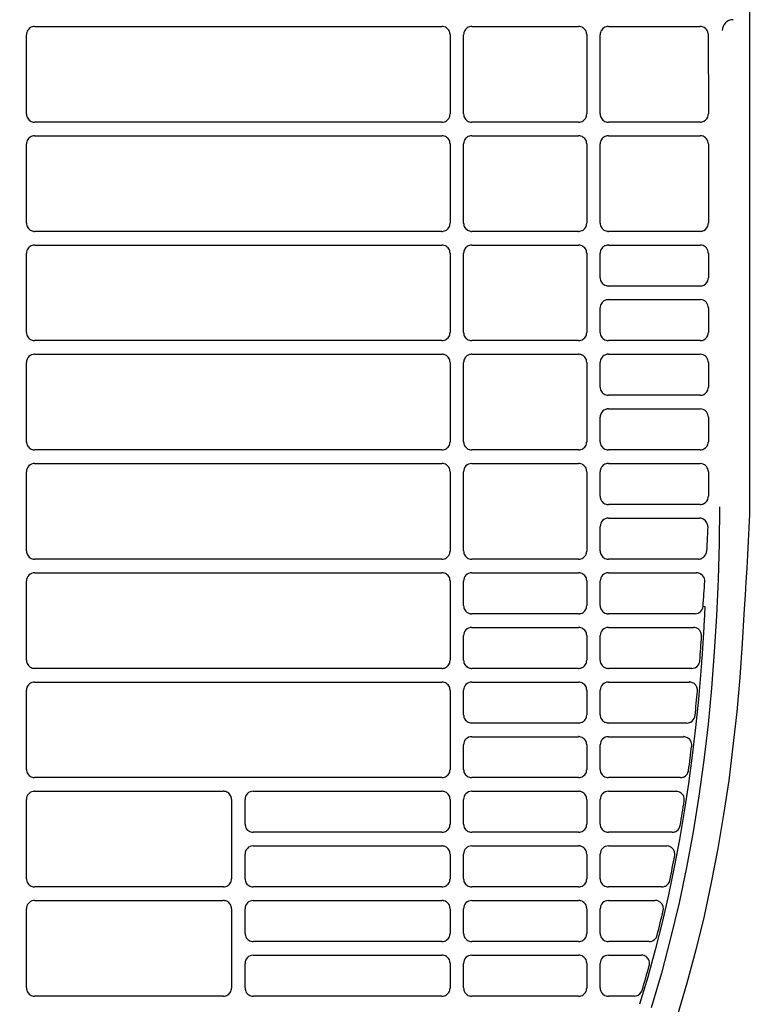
# Model space of a CAD drawing. Header units: millimetres. Extents: x -165365 to -33565, y 7406 to 103342.
# Tile 211 of 256: x -81317 to -81183, y 25180 to 25360. Entities that reach past the tile are written whole.
import ezdxf

# ---------------------------------------------------------------- set-up
doc = ezdxf.new("R2010")
doc.units = ezdxf.units.MM
doc.header["$MEASUREMENT"] = 0
doc.linetypes.add('ACAD_ISO03W100', pattern=[150, 60, -90])
doc.layers.add('DETAIL', color=5, linetype='Continuous')
doc.layers.add('ELEK CIENKIE', color=80, linetype='Continuous')

# ---------------------------------------------------------------- blocks, each defined once
blk = doc.blocks.new('A$C67C8A0BA')
at = {"layer": 'DETAIL', "color": 3, "linetype": 'Continuous'}
for p, q in [((614.35, 478.75), (614.35, 262.65)), ((482.03, 333.45), (482.03, 347.95)), ((483.53, 349.45), (558.06, 349.45)), ((559.56, 347.96), (559.56, 333.44)), ((562.03, 333.45), (562.03, 347.95)), ((563.53, 349.45), (583.06, 349.45)), ((584.56, 347.96), (584.56, 333.44)), ((587.03, 333.45), (587.03, 347.95)), ((588.53, 349.45), (605.32, 349.45)), ((606.81, 347.95), (606.82, 333.45)), ((558.07, 331.95), (483.53, 331.95)), ((583.07, 331.95), (563.53, 331.95)), ((605.32, 331.95), (588.53, 331.95)), ((483.53, 329.45), (558.06, 329.45)), ((563.53, 329.45), (583.06, 329.45)), ((588.53, 329.45), (605.32, 329.45)), ((482.03, 313.45), (482.03, 327.95)), ((559.56, 327.96), (559.56, 313.44)), ((562.03, 313.45), (562.03, 327.95)), ((584.56, 327.96), (584.56, 313.44)), ((587.03, 313.45), (587.03, 327.95)), ((606.82, 327.95), (606.82, 313.45)), ((558.07, 311.95), (483.53, 311.95)), ((583.07, 311.95), (563.53, 311.95)), ((605.32, 311.95), (588.53, 311.95)), ((483.53, 309.45), (558.06, 309.45)), ((563.53, 309.45), (583.06, 309.45)), ((588.53, 309.45), (605.32, 309.45)), ((482.03, 293.45), (482.03, 307.95)), ((559.56, 307.96), (559.56, 293.44)), ((562.03, 293.45), (562.03, 307.95)), ((584.56, 307.96), (584.56, 293.44)), ((587.03, 303.45), (587.03, 307.95)), ((606.82, 307.95), (606.82, 303.45)), ((605.33, 301.95), (588.53, 301.95)), ((588.53, 299.45), (605.33, 299.45)), ((587.03, 293.45), (587.03, 297.95)), ((606.82, 297.95), (606.82, 293.45)), ((558.07, 291.95), (483.53, 291.95)), ((583.07, 291.95), (563.53, 291.95)), ((605.33, 291.95), (588.53, 291.95)), ((483.53, 289.45), (558.06, 289.45)), ((563.53, 289.45), (583.06, 289.45)), ((588.53, 289.45), (605.33, 289.45)), ((482.03, 273.45), (482.03, 287.95)), ((559.56, 287.96), (559.56, 273.44)), ((562.03, 273.45), (562.03, 287.95)), ((584.56, 287.96), (584.56, 273.44)), ((587.03, 283.45), (587.03, 287.95)), ((606.82, 287.95), (606.82, 283.45)), ((605.33, 281.95), (588.52, 281.95)), ((588.53, 279.45), (605.33, 279.45)), ((587.03, 273.45), (587.03, 277.95)), ((606.82, 277.95), (606.82, 273.45)), ((558.07, 271.95), (483.53, 271.95)), ((583.07, 271.95), (563.53, 271.95)), ((605.33, 271.95), (588.52, 271.95)), ((483.53, 269.45), (558.06, 269.45)), ((563.53, 269.45), (583.06, 269.45)), ((588.53, 269.45), (605.33, 269.45)), ((482.03, 253.45), (482.03, 267.95)), ((559.56, 267.96), (559.56, 253.44)), ((562.03, 253.45), (562.03, 267.95)), ((584.56, 267.96), (584.56, 253.44)), ((587.03, 263.45), (587.03, 267.95)), ((606.82, 267.95), (606.82, 263.45)), ((605.33, 261.95), (588.52, 261.95)), ((587.03, 253.45), (587.03, 257.95)), ((588.53, 259.45), (605.22, 259.45)), ((558.07, 251.95), (483.53, 251.95)), ((583.07, 251.95), (563.52, 251.95)), ((604.99, 251.95), (588.52, 251.95)), ((483.53, 249.45), (558.06, 249.45)), ((563.53, 249.45), (583.06, 249.45)), ((588.53, 249.45), (604.68, 249.45)), ((482.03, 233.45), (482.03, 247.95)), ((559.56, 247.96), (559.56, 233.44)), ((562.03, 243.45), (562.03, 247.95)), ((584.56, 247.96), (584.56, 243.44)), ((587.03, 243.45), (587.03, 247.95)), ((605.92, 243.33), (606.18, 243.31)), ((583.07, 241.95), (563.52, 241.95)), ((604.39, 241.95), (588.52, 241.95)), ((562.03, 233.45), (562.03, 237.95)), ((563.53, 239.45), (583.06, 239.45)), ((584.56, 237.96), (584.56, 233.44)), ((587.03, 233.45), (587.03, 237.95)), ((588.53, 239.45), (604.09, 239.45)), ((558.07, 231.95), (483.53, 231.95)), ((583.07, 231.95), (563.52, 231.95)), ((603.78, 231.95), (588.52, 231.95)), ((483.53, 229.45), (558.06, 229.45)), ((563.53, 229.45), (583.06, 229.45)), ((588.53, 229.45), (603.33, 229.45)), ((482.03, 213.45), (482.03, 227.95)), ((559.56, 227.96), (559.56, 213.44)), ((562.03, 223.45), (562.03, 227.95)), ((584.56, 227.96), (584.56, 223.44)), ((587.03, 223.45), (587.03, 227.95)), ((583.07, 221.95), (563.52, 221.95)), ((602.9, 221.95), (588.52, 221.95)), ((602.9, 221.95), (602.91, 221.95)), ((563.53, 219.45), (583.06, 219.45)), ((588.53, 219.45), (602.29, 219.45)), ((562.03, 213.45), (562.03, 217.95)), ((584.56, 217.96), (584.56, 213.44)), ((587.03, 213.45), (587.03, 217.95)), ((558.07, 211.95), (483.53, 211.95)), ((583.07, 211.95), (563.52, 211.95)), ((601.71, 211.95), (588.52, 211.95)), ((483.53, 209.45), (518.06, 209.45)), ((523.53, 209.45), (558.06, 209.45)), ((563.53, 209.45), (583.06, 209.45)), ((588.53, 209.45), (600.92, 209.45)), ((482.03, 193.45), (482.03, 207.95)), ((519.56, 207.96), (519.56, 193.44)), ((522.03, 203.45), (522.03, 207.95)), ((559.56, 207.96), (559.56, 203.44)), ((562.03, 203.45), (562.03, 207.95)), ((584.56, 207.96), (584.56, 203.44)), ((587.03, 203.45), (587.03, 207.95)), ((558.07, 201.95), (523.52, 201.95)), ((583.07, 201.95), (563.52, 201.95)), ((600.19, 201.95), (588.52, 201.95)), ((523.53, 199.45), (558.06, 199.45)), ((563.53, 199.45), (583.06, 199.45)), ((588.53, 199.45), (599.21, 199.45)), ((522.03, 193.45), (522.03, 197.95)), ((559.56, 197.96), (559.56, 193.44)), ((562.03, 193.45), (562.03, 197.95)), ((584.56, 197.96), (584.56, 193.44)), ((587.03, 193.45), (587.03, 197.95)), ((518.07, 191.95), (483.53, 191.95)), ((558.07, 191.95), (523.52, 191.95)), ((583.07, 191.95), (563.52, 191.95)), ((598.31, 191.95), (588.52, 191.95)), ((483.53, 189.45), (518.06, 189.45)), ((523.53, 189.45), (558.06, 189.45)), ((563.53, 189.45), (583.06, 189.45)), ((588.53, 189.45), (597.1, 189.45)), ((482.03, 173.45), (482.03, 187.95)), ((519.56, 187.96), (519.56, 173.44)), ((522.03, 183.45), (522.03, 187.95)), ((559.56, 187.96), (559.56, 183.44)), ((562.03, 183.45), (562.03, 187.95)), ((584.56, 187.96), (584.56, 183.44)), ((587.03, 183.45), (587.03, 187.95)), ((558.07, 181.95), (523.52, 181.95)), ((583.07, 181.95), (563.52, 181.95)), ((596.01, 181.95), (588.52, 181.95)), ((523.53, 179.45), (558.06, 179.45)), ((563.53, 179.45), (583.06, 179.45)), ((588.53, 179.45), (594.56, 179.45)), ((522.03, 173.45), (522.03, 177.95)), ((559.56, 177.96), (559.56, 173.44)), ((562.03, 173.45), (562.03, 177.95)), ((584.56, 177.96), (584.56, 173.44)), ((587.03, 173.45), (587.03, 177.95)), ((518.07, 171.95), (483.52, 171.95)), ((558.07, 171.95), (523.52, 171.95)), ((583.07, 171.95), (563.52, 171.95)), ((593.26, 171.95), (588.52, 171.95))]:
    blk.add_line(p, q, dxfattribs=at)
for points in [[(483.3, 349.43), (483.09, 349.38), (482.89, 349.31), (482.71, 349.21), (482.54, 349.08), (482.39, 348.93), (482.27, 348.76), (482.17, 348.57), (482.09, 348.37), (482.05, 348.16), (482.03, 347.95)], [(559.56, 347.96), (559.54, 348.17), (559.5, 348.38), (559.43, 348.58), (559.33, 348.76), (559.2, 348.93), (559.05, 349.08), (558.88, 349.21), (558.7, 349.31), (558.5, 349.39), (558.3, 349.43)], [(563.3, 349.43), (563.09, 349.38), (562.89, 349.31), (562.71, 349.2), (562.54, 349.08), (562.39, 348.93), (562.27, 348.75), (562.17, 348.57), (562.09, 348.37), (562.05, 348.16), (562.03, 347.95)], [(584.56, 347.96), (584.54, 348.17), (584.5, 348.38), (584.43, 348.58), (584.33, 348.76), (584.2, 348.93), (584.05, 349.08), (583.88, 349.21), (583.7, 349.31), (583.5, 349.39), (583.3, 349.43)], [(588.29, 349.43), (588.09, 349.38), (587.89, 349.31), (587.71, 349.2), (587.54, 349.08), (587.39, 348.93), (587.27, 348.75), (587.16, 348.57), (587.09, 348.37), (587.05, 348.16), (587.03, 347.95)], [(482.03, 333.45), (482.05, 333.24), (482.09, 333.03), (482.17, 332.83), (482.27, 332.65), (482.39, 332.48), (482.54, 332.33), (482.71, 332.2), (482.89, 332.09), (483.09, 332.02), (483.29, 331.97)], [(562.03, 333.45), (562.05, 333.24), (562.09, 333.03), (562.16, 332.83), (562.26, 332.65), (562.39, 332.48), (562.54, 332.33), (562.71, 332.2), (562.89, 332.09), (563.09, 332.02), (563.29, 331.97)], [(587.03, 333.45), (587.05, 333.24), (587.09, 333.03), (587.16, 332.83), (587.26, 332.65), (587.39, 332.48), (587.54, 332.33), (587.71, 332.2), (587.89, 332.09), (588.09, 332.02), (588.29, 331.97)], [(558.3, 331.97), (558.51, 332.02), (558.7, 332.09), (558.89, 332.19), (559.05, 332.32), (559.2, 332.47), (559.33, 332.64), (559.43, 332.83), (559.5, 333.02), (559.54, 333.23), (559.56, 333.44)], [(583.3, 331.97), (583.51, 332.02), (583.7, 332.09), (583.89, 332.19), (584.05, 332.32), (584.2, 332.47), (584.33, 332.64), (584.43, 332.83), (584.5, 333.02), (584.54, 333.23), (584.56, 333.44)], [(483.3, 329.43), (483.09, 329.39), (482.89, 329.31), (482.71, 329.21), (482.54, 329.08), (482.39, 328.93), (482.27, 328.76), (482.17, 328.57), (482.09, 328.37), (482.05, 328.16), (482.03, 327.95)], [(559.56, 327.96), (559.54, 328.17), (559.5, 328.38), (559.43, 328.58), (559.33, 328.76), (559.2, 328.93), (559.05, 329.08), (558.88, 329.21), (558.7, 329.31), (558.5, 329.39), (558.3, 329.43)], [(563.3, 329.43), (563.09, 329.39), (562.89, 329.31), (562.71, 329.21), (562.54, 329.08), (562.39, 328.93), (562.27, 328.76), (562.17, 328.57), (562.09, 328.37), (562.05, 328.16), (562.03, 327.95)], [(584.56, 327.96), (584.54, 328.17), (584.5, 328.38), (584.43, 328.58), (584.33, 328.76), (584.2, 328.93), (584.05, 329.08), (583.88, 329.21), (583.7, 329.31), (583.5, 329.39), (583.3, 329.43)], [(588.3, 329.43), (588.09, 329.39), (587.89, 329.31), (587.71, 329.21), (587.54, 329.08), (587.39, 328.93), (587.27, 328.76), (587.16, 328.57), (587.09, 328.37), (587.05, 328.16), (587.03, 327.95)], [(482.03, 313.45), (482.05, 313.24), (482.09, 313.03), (482.17, 312.83), (482.27, 312.65), (482.39, 312.48), (482.54, 312.33), (482.71, 312.2), (482.89, 312.09), (483.09, 312.02), (483.29, 311.97)], [(558.3, 311.97), (558.51, 312.02), (558.7, 312.09), (558.89, 312.19), (559.05, 312.32), (559.2, 312.47), (559.33, 312.64), (559.43, 312.83), (559.5, 313.02), (559.54, 313.23), (559.56, 313.44)], [(562.03, 313.45), (562.05, 313.24), (562.09, 313.03), (562.16, 312.83), (562.26, 312.65), (562.39, 312.48), (562.54, 312.33), (562.71, 312.2), (562.89, 312.09), (563.09, 312.02), (563.29, 311.97)], [(583.3, 311.97), (583.51, 312.02), (583.7, 312.09), (583.89, 312.19), (584.05, 312.32), (584.2, 312.47), (584.33, 312.64), (584.43, 312.83), (584.5, 313.02), (584.54, 313.23), (584.56, 313.44)], [(587.03, 313.45), (587.05, 313.24), (587.09, 313.03), (587.16, 312.83), (587.26, 312.65), (587.39, 312.48), (587.54, 312.33), (587.7, 312.2), (587.89, 312.09), (588.09, 312.02), (588.29, 311.97)], [(483.3, 309.43), (483.09, 309.39), (482.89, 309.31), (482.71, 309.21), (482.54, 309.08), (482.39, 308.93), (482.27, 308.76), (482.17, 308.57), (482.09, 308.37), (482.05, 308.16), (482.03, 307.95)], [(559.56, 307.96), (559.54, 308.17), (559.5, 308.38), (559.43, 308.58), (559.33, 308.76), (559.2, 308.93), (559.05, 309.08), (558.88, 309.21), (558.7, 309.31), (558.5, 309.39), (558.3, 309.43)], [(563.3, 309.43), (563.09, 309.39), (562.89, 309.31), (562.71, 309.21), (562.54, 309.08), (562.39, 308.93), (562.27, 308.76), (562.17, 308.57), (562.09, 308.37), (562.05, 308.16), (562.03, 307.95)], [(584.56, 307.96), (584.54, 308.17), (584.5, 308.38), (584.43, 308.58), (584.33, 308.76), (584.2, 308.93), (584.05, 309.08), (583.88, 309.21), (583.7, 309.31), (583.5, 309.39), (583.3, 309.43)], [(588.3, 309.43), (588.09, 309.39), (587.89, 309.31), (587.71, 309.21), (587.54, 309.08), (587.39, 308.93), (587.27, 308.76), (587.16, 308.57), (587.09, 308.37), (587.05, 308.16), (587.03, 307.95)], [(587.03, 303.45), (587.05, 303.24), (587.09, 303.03), (587.16, 302.83), (587.26, 302.65), (587.39, 302.48), (587.54, 302.33), (587.7, 302.2), (587.89, 302.09), (588.09, 302.02), (588.29, 301.97)], [(588.3, 299.43), (588.09, 299.39), (587.89, 299.31), (587.71, 299.21), (587.54, 299.08), (587.39, 298.93), (587.27, 298.76), (587.16, 298.57), (587.09, 298.37), (587.05, 298.16), (587.03, 297.95)], [(482.03, 293.45), (482.05, 293.24), (482.09, 293.03), (482.17, 292.83), (482.26, 292.65), (482.39, 292.48), (482.54, 292.33), (482.71, 292.2), (482.89, 292.09), (483.09, 292.02), (483.29, 291.97)], [(558.3, 291.97), (558.51, 292.02), (558.7, 292.09), (558.89, 292.19), (559.05, 292.32), (559.2, 292.47), (559.33, 292.64), (559.43, 292.83), (559.5, 293.03), (559.54, 293.23), (559.56, 293.44)], [(562.03, 293.45), (562.05, 293.24), (562.09, 293.03), (562.16, 292.83), (562.26, 292.65), (562.39, 292.48), (562.54, 292.33), (562.71, 292.2), (562.89, 292.09), (563.09, 292.02), (563.29, 291.97)], [(583.3, 291.97), (583.51, 292.02), (583.7, 292.09), (583.89, 292.19), (584.05, 292.32), (584.2, 292.47), (584.33, 292.64), (584.43, 292.83), (584.5, 293.02), (584.54, 293.23), (584.56, 293.44)], [(587.03, 293.45), (587.05, 293.24), (587.09, 293.03), (587.16, 292.83), (587.26, 292.65), (587.39, 292.48), (587.54, 292.33), (587.7, 292.2), (587.89, 292.09), (588.09, 292.02), (588.29, 291.97)], [(559.56, 287.96), (559.54, 288.17), (559.5, 288.38), (559.43, 288.58), (559.33, 288.76), (559.2, 288.93), (559.05, 289.08), (558.88, 289.21), (558.7, 289.31), (558.5, 289.39), (558.3, 289.43)], [(563.3, 289.43), (563.09, 289.39), (562.89, 289.31), (562.71, 289.21), (562.54, 289.08), (562.39, 288.93), (562.27, 288.76), (562.17, 288.57), (562.09, 288.37), (562.05, 288.16), (562.03, 287.95)], [(584.56, 287.96), (584.54, 288.17), (584.5, 288.38), (584.43, 288.58), (584.33, 288.76), (584.2, 288.93), (584.05, 289.08), (583.88, 289.21), (583.7, 289.31), (583.5, 289.39), (583.3, 289.43)], [(588.3, 289.43), (588.09, 289.39), (587.89, 289.31), (587.71, 289.21), (587.54, 289.08), (587.39, 288.93), (587.27, 288.76), (587.16, 288.57), (587.09, 288.37), (587.05, 288.16), (587.03, 287.95)], [(587.03, 283.45), (587.05, 283.24), (587.09, 283.03), (587.16, 282.83), (587.26, 282.65), (587.39, 282.48), (587.54, 282.33), (587.7, 282.2), (587.89, 282.09), (588.09, 282.02), (588.29, 281.97)], [(588.3, 279.43), (588.09, 279.39), (587.89, 279.31), (587.71, 279.21), (587.54, 279.08), (587.39, 278.93), (587.27, 278.76), (587.16, 278.57), (587.09, 278.37), (587.05, 278.16), (587.03, 277.95)], [(482.03, 273.45), (482.05, 273.24), (482.09, 273.03), (482.17, 272.83), (482.26, 272.65), (482.39, 272.48), (482.54, 272.33), (482.71, 272.2), (482.89, 272.09), (483.09, 272.02), (483.29, 271.97)], [(558.3, 271.97), (558.51, 272.02), (558.7, 272.09), (558.89, 272.2), (559.05, 272.32), (559.2, 272.47), (559.33, 272.64), (559.43, 272.83), (559.5, 273.03), (559.54, 273.23), (559.56, 273.44)], [(562.03, 273.45), (562.05, 273.24), (562.09, 273.03), (562.16, 272.83), (562.26, 272.65), (562.39, 272.48), (562.54, 272.33), (562.7, 272.2), (562.89, 272.09), (563.09, 272.02), (563.29, 271.97)], [(583.3, 271.97), (583.51, 272.02), (583.7, 272.09), (583.89, 272.2), (584.05, 272.32), (584.2, 272.47), (584.33, 272.64), (584.43, 272.83), (584.5, 273.03), (584.54, 273.23), (584.56, 273.44)], [(587.03, 273.45), (587.05, 273.24), (587.09, 273.03), (587.16, 272.83), (587.26, 272.65), (587.39, 272.48), (587.54, 272.33), (587.7, 272.2), (587.89, 272.09), (588.09, 272.02), (588.29, 271.97)], [(559.56, 267.96), (559.54, 268.17), (559.5, 268.38), (559.43, 268.58), (559.33, 268.76), (559.2, 268.93), (559.05, 269.08), (558.88, 269.21), (558.7, 269.31), (558.5, 269.39), (558.3, 269.43)], [(584.56, 267.96), (584.54, 268.17), (584.5, 268.38), (584.43, 268.58), (584.33, 268.76), (584.2, 268.93), (584.05, 269.08), (583.88, 269.21), (583.7, 269.31), (583.5, 269.39), (583.3, 269.43)], [(588.3, 269.43), (588.09, 269.39), (587.89, 269.31), (587.71, 269.21), (587.54, 269.08), (587.39, 268.93), (587.27, 268.76), (587.16, 268.57), (587.09, 268.37), (587.05, 268.16), (587.03, 267.95)], [(587.03, 263.45), (587.05, 263.24), (587.09, 263.03), (587.16, 262.84), (587.26, 262.65), (587.39, 262.48), (587.54, 262.33), (587.7, 262.2), (587.89, 262.09), (588.09, 262.02), (588.29, 261.97)], [(608.85, 261.5), (608.77, 254.86), (608.59, 248.23), (608.31, 241.6), (607.91, 234.98), (607.4, 228.36), (606.76, 221.76), (605.99, 215.17), (605.08, 208.59), (604.02, 202.04), (602.82, 195.52), (601.45, 189.03), (599.92, 182.57), (598.22, 176.16), (596.33, 169.8)], [(614.35, 262.65), (614.32, 260.17), (614.23, 257.7), (614.12, 255.23), (613.98, 252.76), (613.84, 250.29), (613.7, 247.82), (613.55, 245.35), (613.38, 242.88)], [(606.71, 257.89), (606.68, 257.25), (606.65, 256.6), (606.62, 255.95), (606.59, 255.31), (606.55, 254.66), (606.52, 254.02), (606.48, 253.37)], [(482.03, 253.45), (482.05, 253.24), (482.09, 253.03), (482.17, 252.83), (482.26, 252.65), (482.39, 252.48), (482.54, 252.33), (482.71, 252.2), (482.89, 252.09), (483.09, 252.02), (483.29, 251.97)], [(558.3, 251.97), (558.51, 252.02), (558.7, 252.09), (558.89, 252.2), (559.05, 252.32), (559.2, 252.47), (559.33, 252.64), (559.43, 252.83), (559.5, 253.03), (559.54, 253.23), (559.56, 253.44)], [(562.03, 253.45), (562.05, 253.24), (562.09, 253.03), (562.16, 252.83), (562.26, 252.65), (562.39, 252.48), (562.54, 252.33), (562.7, 252.2), (562.89, 252.09), (563.09, 252.02), (563.29, 251.97)], [(583.3, 251.97), (583.51, 252.02), (583.7, 252.09), (583.89, 252.2), (584.05, 252.32), (584.2, 252.47), (584.33, 252.64), (584.43, 252.83), (584.5, 253.03), (584.54, 253.23), (584.56, 253.44)], [(587.03, 253.45), (587.05, 253.24), (587.09, 253.03), (587.16, 252.83), (587.26, 252.65), (587.39, 252.48), (587.54, 252.33), (587.7, 252.2), (587.89, 252.09), (588.09, 252.02), (588.29, 251.97)], [(559.56, 247.96), (559.54, 248.17), (559.5, 248.38), (559.43, 248.58), (559.33, 248.76), (559.2, 248.93), (559.05, 249.08), (558.88, 249.21), (558.7, 249.31), (558.5, 249.39), (558.3, 249.43)], [(584.56, 247.96), (584.54, 248.17), (584.5, 248.38), (584.43, 248.58), (584.33, 248.76), (584.2, 248.93), (584.05, 249.08), (583.88, 249.21), (583.7, 249.31), (583.5, 249.39), (583.3, 249.43)], [(562.03, 243.45), (562.05, 243.24), (562.09, 243.03), (562.16, 242.84), (562.26, 242.65), (562.39, 242.48), (562.54, 242.33), (562.7, 242.2), (562.89, 242.1), (563.09, 242.02), (563.29, 241.97)], [(583.3, 241.97), (583.51, 242.02), (583.7, 242.09), (583.89, 242.2), (584.05, 242.32), (584.2, 242.47), (584.33, 242.64), (584.43, 242.83), (584.5, 243.03), (584.54, 243.23), (584.56, 243.44)], [(587.03, 243.45), (587.05, 243.24), (587.09, 243.03), (587.16, 242.84), (587.26, 242.65), (587.39, 242.48), (587.54, 242.33), (587.7, 242.2), (587.89, 242.09), (588.09, 242.02), (588.29, 241.97)], [(613.38, 242.88), (613.03, 236.57), (612.57, 230.27), (612.01, 223.98), (611.33, 217.7), (610.54, 211.44), (609.61, 205.19), (608.56, 198.96), (607.36, 192.76), (606.03, 186.59), (604.54, 180.45), (602.91, 174.35), (601.1, 168.3)], [(606.18, 243.31), (606.17, 242.99), (606.15, 242.67), (606.14, 242.35), (606.12, 242.03), (606.1, 241.71), (606.09, 241.39), (606.07, 241.07), (606.06, 240.75), (606.04, 240.43), (606.02, 240.11), (606, 239.79), (605.99, 239.47), (605.97, 239.14), (605.95, 238.82), (605.93, 238.5), (605.91, 238.18), (605.89, 237.86), (605.87, 237.54), (605.85, 237.22), (605.83, 236.9), (605.81, 236.58), (605.79, 236.26), (605.77, 235.94), (605.75, 235.62), (605.73, 235.3), (605.71, 234.98), (605.68, 234.66), (605.66, 234.34), (605.64, 234.02), (605.62, 233.69), (605.59, 233.37), (605.57, 233.05), (605.54, 232.73), (605.52, 232.41), (605.5, 232.09), (605.47, 231.77), (605.45, 231.45)], [(584.56, 237.96), (584.54, 238.17), (584.5, 238.38), (584.43, 238.58), (584.33, 238.76), (584.2, 238.93), (584.05, 239.08), (583.88, 239.21), (583.7, 239.31), (583.5, 239.39), (583.3, 239.43)], [(482.03, 233.45), (482.05, 233.24), (482.09, 233.03), (482.17, 232.83), (482.26, 232.65), (482.39, 232.48), (482.54, 232.33), (482.71, 232.2), (482.89, 232.09), (483.09, 232.02), (483.29, 231.97)], [(558.3, 231.97), (558.51, 232.02), (558.7, 232.09), (558.89, 232.2), (559.05, 232.32), (559.2, 232.47), (559.33, 232.64), (559.43, 232.83), (559.5, 233.03), (559.54, 233.23), (559.56, 233.44)], [(562.03, 233.45), (562.05, 233.24), (562.09, 233.03), (562.16, 232.83), (562.26, 232.65), (562.39, 232.48), (562.54, 232.33), (562.7, 232.2), (562.89, 232.09), (563.09, 232.02), (563.29, 231.97)], [(583.3, 231.97), (583.51, 232.02), (583.7, 232.09), (583.89, 232.2), (584.05, 232.32), (584.2, 232.47), (584.33, 232.64), (584.43, 232.83), (584.5, 233.03), (584.54, 233.23), (584.56, 233.44)], [(587.03, 233.45), (587.05, 233.24), (587.09, 233.03), (587.16, 232.84), (587.26, 232.65), (587.39, 232.48), (587.54, 232.33), (587.7, 232.2), (587.89, 232.09), (588.09, 232.02), (588.29, 231.97)], [(605.45, 231.45), (605, 226.29), (604.48, 221.14), (603.87, 216), (603.19, 210.86), (602.41, 205.74), (601.54, 200.64), (600.58, 195.55), (599.52, 190.48), (598.36, 185.43), (597.09, 180.41), (595.72, 175.42), (594.23, 170.46)], [(559.56, 227.96), (559.54, 228.17), (559.5, 228.38), (559.43, 228.58), (559.33, 228.76), (559.2, 228.93), (559.05, 229.08), (558.88, 229.21), (558.7, 229.31), (558.5, 229.39), (558.3, 229.43)], [(584.56, 227.96), (584.54, 228.17), (584.5, 228.38), (584.43, 228.58), (584.33, 228.76), (584.2, 228.93), (584.05, 229.08), (583.88, 229.21), (583.7, 229.31), (583.5, 229.39), (583.3, 229.43)], [(562.03, 223.45), (562.05, 223.24), (562.09, 223.03), (562.16, 222.84), (562.26, 222.65), (562.39, 222.48), (562.54, 222.33), (562.7, 222.2), (562.89, 222.1), (563.09, 222.02), (563.29, 221.97)], [(583.3, 221.97), (583.51, 222.02), (583.7, 222.09), (583.89, 222.2), (584.05, 222.32), (584.2, 222.47), (584.33, 222.64), (584.43, 222.83), (584.5, 223.03), (584.54, 223.23), (584.56, 223.44)], [(587.03, 223.45), (587.05, 223.24), (587.09, 223.03), (587.16, 222.84), (587.26, 222.65), (587.39, 222.48), (587.54, 222.33), (587.7, 222.2), (587.89, 222.1), (588.09, 222.02), (588.29, 221.97)], [(584.56, 217.96), (584.54, 218.17), (584.5, 218.38), (584.43, 218.58), (584.33, 218.76), (584.2, 218.93), (584.05, 219.08), (583.88, 219.21), (583.7, 219.31), (583.5, 219.39), (583.3, 219.43)], [(482.03, 213.45), (482.05, 213.24), (482.09, 213.03), (482.17, 212.83), (482.26, 212.65), (482.39, 212.48), (482.54, 212.33), (482.71, 212.2), (482.89, 212.09), (483.09, 212.02), (483.29, 211.97)], [(558.3, 211.97), (558.51, 212.02), (558.7, 212.09), (558.89, 212.2), (559.05, 212.32), (559.2, 212.47), (559.33, 212.64), (559.43, 212.83), (559.5, 213.03), (559.54, 213.23), (559.56, 213.44)], [(562.03, 213.45), (562.05, 213.24), (562.09, 213.03), (562.16, 212.84), (562.26, 212.65), (562.39, 212.48), (562.54, 212.33), (562.7, 212.2), (562.89, 212.09), (563.09, 212.02), (563.29, 211.97)], [(583.3, 211.97), (583.51, 212.02), (583.7, 212.09), (583.89, 212.2), (584.05, 212.32), (584.2, 212.47), (584.33, 212.64), (584.43, 212.83), (584.5, 213.03), (584.54, 213.23), (584.56, 213.44)], [(587.03, 213.45), (587.05, 213.24), (587.09, 213.03), (587.16, 212.84), (587.26, 212.65), (587.39, 212.48), (587.54, 212.33), (587.7, 212.2), (587.89, 212.09), (588.09, 212.02), (588.29, 211.97)], [(519.56, 207.96), (519.54, 208.17), (519.5, 208.38), (519.43, 208.58), (519.33, 208.76), (519.2, 208.93), (519.05, 209.08), (518.88, 209.21), (518.7, 209.31), (518.5, 209.39), (518.3, 209.43)], [(559.56, 207.96), (559.54, 208.17), (559.5, 208.38), (559.43, 208.58), (559.33, 208.76), (559.2, 208.93), (559.05, 209.08), (558.88, 209.21), (558.7, 209.31), (558.5, 209.39), (558.3, 209.43)], [(584.56, 207.96), (584.54, 208.17), (584.5, 208.38), (584.43, 208.58), (584.33, 208.76), (584.2, 208.93), (584.05, 209.08), (583.88, 209.21), (583.7, 209.31), (583.5, 209.39), (583.3, 209.43)], [(522.03, 203.45), (522.05, 203.24), (522.09, 203.04), (522.16, 202.84), (522.26, 202.65), (522.39, 202.48), (522.54, 202.33), (522.7, 202.2), (522.89, 202.1), (523.09, 202.02), (523.29, 201.97)], [(558.3, 201.97), (558.51, 202.02), (558.7, 202.09), (558.89, 202.2), (559.05, 202.32), (559.2, 202.47), (559.33, 202.64), (559.43, 202.83), (559.5, 203.03), (559.54, 203.23), (559.56, 203.44)], [(562.03, 203.45), (562.05, 203.24), (562.09, 203.04), (562.16, 202.84), (562.26, 202.65), (562.39, 202.48), (562.54, 202.33), (562.7, 202.2), (562.89, 202.1), (563.09, 202.02), (563.29, 201.97)], [(583.3, 201.97), (583.51, 202.02), (583.7, 202.09), (583.89, 202.2), (584.05, 202.32), (584.2, 202.47), (584.33, 202.64), (584.43, 202.83), (584.5, 203.03), (584.54, 203.23), (584.56, 203.44)], [(587.03, 203.45), (587.05, 203.24), (587.09, 203.03), (587.16, 202.84), (587.26, 202.65), (587.39, 202.48), (587.54, 202.33), (587.7, 202.2), (587.89, 202.1), (588.09, 202.02), (588.29, 201.97)], [(559.56, 197.96), (559.54, 198.17), (559.5, 198.38), (559.43, 198.58), (559.33, 198.76), (559.2, 198.93), (559.05, 199.08), (558.88, 199.21), (558.7, 199.31), (558.5, 199.39), (558.3, 199.43)], [(584.56, 197.96), (584.54, 198.17), (584.5, 198.38), (584.43, 198.58), (584.33, 198.76), (584.2, 198.93), (584.05, 199.08), (583.88, 199.21), (583.7, 199.31), (583.5, 199.39), (583.3, 199.43)], [(482.03, 193.45), (482.05, 193.24), (482.09, 193.03), (482.17, 192.83), (482.26, 192.65), (482.39, 192.48), (482.54, 192.33), (482.71, 192.2), (482.89, 192.09), (483.09, 192.02), (483.29, 191.97)], [(518.3, 191.97), (518.51, 192.02), (518.7, 192.09), (518.89, 192.2), (519.06, 192.32), (519.2, 192.47), (519.33, 192.64), (519.43, 192.83), (519.5, 193.03), (519.54, 193.23), (519.56, 193.44)], [(522.03, 193.45), (522.05, 193.24), (522.09, 193.03), (522.16, 192.84), (522.26, 192.65), (522.39, 192.48), (522.54, 192.33), (522.7, 192.2), (522.89, 192.09), (523.09, 192.02), (523.29, 191.97)], [(558.3, 191.97), (558.51, 192.02), (558.7, 192.09), (558.89, 192.2), (559.05, 192.32), (559.2, 192.47), (559.33, 192.64), (559.43, 192.83), (559.5, 193.03), (559.54, 193.23), (559.56, 193.44)], [(562.03, 193.45), (562.05, 193.24), (562.09, 193.03), (562.16, 192.84), (562.26, 192.65), (562.39, 192.48), (562.54, 192.33), (562.7, 192.2), (562.89, 192.09), (563.09, 192.02), (563.29, 191.97)], [(583.3, 191.97), (583.51, 192.02), (583.7, 192.09), (583.89, 192.2), (584.05, 192.32), (584.2, 192.47), (584.33, 192.64), (584.43, 192.83), (584.5, 193.03), (584.54, 193.23), (584.56, 193.44)], [(587.03, 193.45), (587.05, 193.24), (587.09, 193.03), (587.16, 192.84), (587.26, 192.65), (587.39, 192.48), (587.54, 192.33), (587.7, 192.2), (587.89, 192.09), (588.09, 192.02), (588.29, 191.97)], [(519.56, 187.96), (519.54, 188.17), (519.5, 188.38), (519.43, 188.58), (519.33, 188.76), (519.2, 188.93), (519.05, 189.08), (518.88, 189.21), (518.7, 189.31), (518.5, 189.39), (518.3, 189.43)], [(559.56, 187.96), (559.54, 188.17), (559.5, 188.38), (559.43, 188.58), (559.33, 188.76), (559.2, 188.93), (559.05, 189.08), (558.88, 189.21), (558.7, 189.31), (558.5, 189.39), (558.3, 189.43)], [(584.56, 187.96), (584.54, 188.17), (584.5, 188.38), (584.43, 188.58), (584.33, 188.76), (584.2, 188.93), (584.05, 189.08), (583.88, 189.21), (583.7, 189.31), (583.5, 189.39), (583.3, 189.43)], [(522.03, 183.45), (522.05, 183.24), (522.09, 183.04), (522.16, 182.84), (522.26, 182.65), (522.39, 182.48), (522.54, 182.33), (522.7, 182.2), (522.89, 182.1), (523.09, 182.02), (523.29, 181.97)], [(558.3, 181.97), (558.51, 182.02), (558.7, 182.09), (558.89, 182.2), (559.05, 182.32), (559.2, 182.47), (559.33, 182.64), (559.43, 182.83), (559.5, 183.03), (559.54, 183.23), (559.56, 183.44)], [(562.03, 183.45), (562.05, 183.24), (562.09, 183.04), (562.16, 182.84), (562.26, 182.65), (562.39, 182.48), (562.54, 182.33), (562.7, 182.2), (562.89, 182.1), (563.09, 182.02), (563.29, 181.97)], [(583.3, 181.97), (583.51, 182.02), (583.7, 182.09), (583.89, 182.2), (584.05, 182.32), (584.2, 182.47), (584.33, 182.64), (584.43, 182.83), (584.5, 183.03), (584.54, 183.23), (584.56, 183.44)], [(587.03, 183.45), (587.05, 183.24), (587.09, 183.04), (587.16, 182.84), (587.26, 182.65), (587.39, 182.48), (587.54, 182.33), (587.7, 182.2), (587.89, 182.1), (588.09, 182.02), (588.29, 181.97)], [(559.56, 177.96), (559.54, 178.17), (559.5, 178.38), (559.43, 178.58), (559.33, 178.76), (559.2, 178.93), (559.05, 179.08), (558.88, 179.21), (558.7, 179.31), (558.5, 179.39), (558.3, 179.43)], [(584.56, 177.96), (584.54, 178.17), (584.5, 178.38), (584.43, 178.58), (584.33, 178.76), (584.2, 178.93), (584.05, 179.08), (583.88, 179.21), (583.7, 179.31), (583.5, 179.39), (583.3, 179.43)], [(596.05, 177.8), (596.05, 178), (596.03, 178.2), (595.99, 178.4), (595.92, 178.58), (595.82, 178.76), (595.7, 178.92), (595.56, 179.07), (595.41, 179.19), (595.24, 179.29), (595.05, 179.37)], [(482.03, 173.45), (482.05, 173.24), (482.09, 173.03), (482.17, 172.83), (482.26, 172.65), (482.39, 172.48), (482.54, 172.33), (482.71, 172.2), (482.89, 172.09), (483.09, 172.02), (483.29, 171.97)], [(518.3, 171.97), (518.51, 172.02), (518.7, 172.09), (518.89, 172.2), (519.06, 172.32), (519.2, 172.47), (519.33, 172.64), (519.43, 172.83), (519.5, 173.03), (519.54, 173.23), (519.56, 173.44)], [(522.03, 173.45), (522.05, 173.24), (522.09, 173.03), (522.16, 172.84), (522.26, 172.65), (522.39, 172.48), (522.54, 172.33), (522.7, 172.2), (522.89, 172.09), (523.09, 172.02), (523.29, 171.97)], [(558.3, 171.97), (558.51, 172.02), (558.7, 172.09), (558.89, 172.2), (559.05, 172.32), (559.2, 172.47), (559.33, 172.64), (559.43, 172.83), (559.5, 173.03), (559.54, 173.23), (559.56, 173.44)], [(562.03, 173.45), (562.05, 173.24), (562.09, 173.03), (562.16, 172.84), (562.26, 172.65), (562.39, 172.48), (562.54, 172.33), (562.7, 172.2), (562.89, 172.09), (563.09, 172.02), (563.29, 171.97)], [(583.3, 171.97), (583.51, 172.02), (583.7, 172.09), (583.89, 172.2), (584.06, 172.32), (584.2, 172.47), (584.33, 172.64), (584.43, 172.83), (584.5, 173.03), (584.54, 173.23), (584.56, 173.44)], [(587.03, 173.45), (587.05, 173.24), (587.09, 173.03), (587.16, 172.84), (587.26, 172.65), (587.39, 172.48), (587.54, 172.33), (587.7, 172.2), (587.89, 172.09), (588.09, 172.02), (588.29, 171.97)]]:
    blk.add_lwpolyline(points, dxfattribs=at)
for centre, radius, start, end in [((611.36, 348.7), 2, 89.9931, 179.9929), ((483.53, 347.95), 1.5, 90.0023, 98.9638), ((558.06, 347.94), 1.51, 81.0712, 89.9978), ((563.53, 347.95), 1.5, 90.0022, 98.9696), ((583.06, 347.94), 1.51, 81.0721, 89.9978), ((588.53, 347.96), 1.5, 90.0022, 98.9714), ((605.32, 347.96), 1.49, 8.8943, 89.9987), ((605.31, 347.95), 1.51, 2.0924, 8.9414), ((605.31, 347.95), 1.51, 0.005, 2.0923), ((605.31, 333.45), 1.51, 351.0728, 0.0041), ((483.53, 333.45), 1.5, 261.0343, 269.998), ((558.07, 333.46), 1.51, 270.0019, 278.9317), ((563.53, 333.44), 1.49, 261.0287, 269.998), ((583.07, 333.46), 1.51, 270.0019, 278.9308), ((588.53, 333.44), 1.49, 261.0269, 269.998), ((605.32, 333.44), 1.49, 270.0012, 296.9874), ((605.32, 333.45), 1.5, 297.0516, 351.1382), ((483.53, 327.95), 1.5, 90.0023, 98.9636), ((558.06, 327.94), 1.51, 81.0715, 89.9978), ((563.53, 327.95), 1.5, 90.0023, 98.9694), ((583.06, 327.94), 1.51, 81.0724, 89.9978), ((588.53, 327.96), 1.5, 90.0023, 98.9712), ((605.32, 327.96), 1.49, 8.8978, 89.9989), ((605.31, 327.95), 1.51, 2.0686, 8.943), ((605.31, 327.95), 1.51, 0.006, 2.0685), ((483.53, 313.45), 1.5, 261.0342, 269.998), ((558.07, 313.46), 1.51, 270.0019, 278.9319), ((563.53, 313.44), 1.49, 261.0285, 269.9981), ((583.07, 313.46), 1.51, 270.0019, 278.9311), ((588.53, 313.44), 1.49, 261.0267, 269.9981), ((605.32, 313.44), 1.49, 270.001, 297.0107), ((605.32, 313.45), 1.5, 297.077, 351.1444), ((605.31, 313.45), 1.51, 351.0772, 0.005), ((483.53, 307.95), 1.5, 90.0023, 98.9633), ((558.06, 307.94), 1.51, 81.0719, 89.9978), ((563.53, 307.95), 1.5, 90.0023, 98.9691), ((583.06, 307.94), 1.51, 81.0728, 89.9978), ((588.53, 307.96), 1.5, 90.0023, 98.971), ((605.32, 307.96), 1.49, 8.9015, 89.999), ((605.31, 307.95), 1.51, 2.0477, 8.9447), ((605.31, 307.95), 1.5, 0.007, 2.0475), ((605.32, 303.45), 1.5, 297.0583, 351.1431), ((605.31, 303.45), 1.51, 351.0748, 0.0055), ((588.53, 303.44), 1.49, 261.0257, 269.997), ((605.33, 303.44), 1.49, 269.9998, 296.9909), ((588.53, 297.95), 1.5, 90.0034, 98.9719), ((605.33, 297.96), 1.49, 8.9033, 90.0002), ((605.31, 297.95), 1.51, 2.0443, 8.9456), ((605.32, 297.95), 1.5, 0.0075, 2.0441), ((605.33, 293.44), 1.49, 270.0008, 296.9933), ((605.32, 293.45), 1.5, 297.0617, 351.1449), ((605.31, 293.45), 1.51, 351.0757, 0.006), ((483.53, 293.45), 1.49, 261.0341, 269.9981), ((558.07, 293.46), 1.51, 270.0019, 278.9322), ((563.53, 293.44), 1.49, 261.0284, 269.9981), ((583.07, 293.46), 1.51, 270.0018, 278.9314), ((588.53, 293.44), 1.49, 261.0266, 269.9981), ((483.53, 287.96), 1.5, 90.0024, 180.0761), ((558.06, 287.94), 1.51, 81.0723, 89.9977), ((563.53, 287.95), 1.5, 90.0023, 98.9689), ((583.06, 287.94), 1.51, 81.0731, 89.9978), ((588.53, 287.96), 1.5, 90.0023, 98.9708), ((605.33, 287.96), 1.49, 8.9046, 89.9992), ((605.31, 287.95), 1.51, 2.0298, 8.9459), ((605.32, 287.95), 1.5, 0.008, 2.0296), ((605.32, 283.45), 1.5, 297.0638, 351.1466), ((605.31, 283.45), 1.51, 351.0763, 0.0065), ((588.52, 283.44), 1.49, 261.0265, 269.9981), ((605.33, 283.44), 1.49, 270.0007, 296.9943), ((588.53, 277.96), 1.5, 90.0024, 98.9706), ((605.33, 277.96), 1.49, 8.907, 89.9993), ((605.31, 277.95), 1.51, 2.0219, 8.9473), ((605.32, 277.95), 1.5, 0.0085, 2.0217), ((605.32, 273.45), 1.5, 297.0657, 351.1481), ((605.31, 273.45), 1.51, 351.0769, 0.007), ((483.53, 273.45), 1.49, 261.034, 269.9981), ((558.07, 273.46), 1.51, 270.0018, 278.9324), ((563.53, 273.44), 1.49, 261.0283, 269.9981), ((583.07, 273.46), 1.51, 270.0018, 278.9316), ((588.52, 273.44), 1.49, 261.0265, 269.9981), ((605.33, 273.44), 1.49, 270.0006, 296.9951), ((483.53, 267.96), 1.5, 90.0024, 180.0698), ((558.06, 267.94), 1.51, 81.0727, 89.9977), ((563.53, 267.95), 1.5, 90.0024, 180.0785), ((583.06, 267.94), 1.51, 81.0735, 89.9977), ((588.53, 267.96), 1.5, 90.0024, 98.9705), ((605.33, 267.96), 1.49, 8.9088, 89.9994), ((605.32, 267.95), 1.51, 2.0148, 8.9482), ((605.32, 267.95), 1.5, 0.009, 2.0145), ((605.33, 263.45), 1.5, 297.0666, 351.1496), ((605.31, 263.45), 1.51, 351.0774, 0.0074), ((588.52, 263.44), 1.49, 261.0254, 269.9971), ((605.33, 263.44), 1.49, 269.9994, 296.9949), ((588.53, 257.95), 1.5, 90.0035, 180.0781), ((605.22, 257.96), 1.49, 88.1805, 90.0005), ((605.22, 257.95), 1.5, 80.7879, 88.1795), ((605.22, 257.96), 1.49, 6.6937, 80.7747), ((605.2, 257.96), 1.51, 359.6651, 6.7356), ((605.21, 257.96), 1.5, 357.5564, 359.6649), ((604.98, 253.45), 1.5, 296.095, 341.9794), ((604.97, 253.45), 1.51, 341.9269, 356.8328), ((483.53, 253.45), 1.49, 261.0339, 269.9981), ((558.07, 253.46), 1.51, 270.0018, 278.9327), ((563.52, 253.44), 1.49, 261.0282, 269.9981), ((583.07, 253.46), 1.51, 270.0018, 278.9319), ((588.52, 253.44), 1.49, 261.0264, 269.9982), ((604.99, 253.44), 1.49, 270.0003, 296.0438), ((483.53, 247.96), 1.5, 90.0024, 180.0634), ((558.06, 247.94), 1.51, 81.0731, 89.9977), ((563.53, 247.95), 1.5, 90.0024, 180.0722), ((583.06, 247.94), 1.51, 81.0739, 89.9977), ((588.53, 247.96), 1.5, 90.0024, 180.0749), ((604.68, 247.96), 1.49, 88.2884, 89.9995), ((604.68, 247.95), 1.5, 80.5898, 88.2868), ((604.67, 247.96), 1.49, 5.7737, 80.5761), ((262.27, 268.37), 344.5, 355.8324, 356.5876), ((604.66, 247.96), 1.51, 358.657, 5.8161), ((604.67, 247.96), 1.5, 356.5485, 358.6568), ((604.39, 243.45), 1.48, 354.956, 355.8058), ((563.52, 243.44), 1.49, 261.0272, 269.9971), ((583.07, 243.46), 1.51, 270.0007, 278.931), ((588.52, 243.44), 1.49, 261.0254, 269.9971), ((604.39, 243.43), 1.48, 269.9991, 270.861), ((604.38, 243.44), 1.49, 270.9132, 289.0654), ((604.38, 243.43), 1.48, 289.1367, 298.6814), ((604.38, 243.44), 1.49, 298.7324, 342.8855), ((604.35, 243.45), 1.53, 342.8289, 346.3768), ((604.35, 243.45), 1.52, 346.3585, 354.9285), ((563.53, 237.95), 1.5, 90.0035, 180.069), ((583.06, 237.94), 1.51, 81.0751, 89.9988), ((588.53, 237.95), 1.5, 90.0035, 180.0717), ((604.09, 237.97), 1.48, 88.8436, 90.0008), ((604.09, 237.96), 1.49, 71.3659, 88.8004), ((604.09, 237.97), 1.48, 5.7483, 71.3007), ((604.08, 237.97), 1.5, 358.2166, 5.7893), ((604.08, 237.97), 1.49, 356.5057, 358.2153), ((236.4, 260.41), 369.86, 355.804, 356.5075), ((603.77, 233.45), 1.5, 298.668, 346.3904), ((603.76, 233.45), 1.51, 346.3365, 355.8005), ((483.53, 233.45), 1.49, 261.0338, 269.9982), ((558.07, 233.46), 1.51, 270.0018, 278.9328), ((563.52, 233.44), 1.49, 261.0281, 269.9982), ((583.07, 233.46), 1.51, 270.0018, 278.9321), ((588.52, 233.44), 1.49, 261.0263, 269.9982), ((603.78, 233.44), 1.49, 270.0002, 270.9609), ((603.78, 233.45), 1.5, 271.0123, 289.041), ((603.78, 233.44), 1.49, 289.1107, 298.6045), ((483.53, 227.96), 1.5, 98.9765, 180.0571), ((483.53, 227.95), 1.5, 90.0025, 98.9621), ((558.06, 227.94), 1.51, 81.0735, 89.9977), ((563.53, 227.95), 1.5, 90.0024, 180.0659), ((583.06, 227.94), 1.51, 81.0744, 89.9977), ((588.53, 227.95), 1.5, 90.0024, 180.0686), ((603.33, 227.96), 1.5, 88.5341, 89.9996), ((603.33, 227.95), 1.5, 71.0495, 88.4916), ((603.33, 227.96), 1.49, 4.2943, 70.9727), ((266.53, 257.97), 339.63, 354.1411, 354.9075), ((603.32, 227.96), 1.51, 357.0297, 4.347), ((603.32, 227.96), 1.5, 354.906, 357.0294), ((563.52, 223.44), 1.49, 261.0271, 269.9971), ((583.07, 223.46), 1.51, 270.0007, 278.9312), ((588.52, 223.44), 1.49, 261.0253, 269.9971), ((602.9, 223.45), 1.5, 270.6252, 289.0915), ((602.9, 223.44), 1.49, 289.1628, 298.4104), ((602.89, 223.45), 1.5, 298.4713, 344.9669), ((602.88, 223.46), 1.51, 344.9151, 354.1377), ((563.53, 217.95), 1.5, 90.0035, 180.0627), ((583.06, 217.94), 1.52, 81.0756, 89.9987), ((588.53, 217.95), 1.5, 90.0035, 180.0654), ((602.29, 217.96), 1.5, 88.5856, 90.0007), ((602.29, 217.95), 1.5, 81.2284, 88.5841), ((602.29, 217.96), 1.49, 1.8443, 81.2169), ((292.6, 255.07), 313.4, 352.3316, 353.1654), ((602.28, 217.96), 1.5, 353.1636, 1.8966), ((601.71, 213.45), 1.5, 297.4906, 337.4078), ((601.7, 213.45), 1.51, 337.3657, 352.328), ((483.53, 213.45), 1.49, 261.0337, 269.9982), ((558.07, 213.46), 1.51, 270.0018, 278.933), ((563.52, 213.44), 1.49, 261.0281, 269.9982), ((583.07, 213.46), 1.51, 270.0018, 278.9322), ((588.52, 213.44), 1.49, 261.0263, 269.9982), ((601.71, 213.44), 1.49, 270, 270.4368), ((601.71, 213.45), 1.5, 270.4878, 288.2671), ((601.71, 213.44), 1.49, 288.332, 297.4454), ((483.53, 207.96), 1.5, 98.9721, 180.0508), ((483.53, 207.95), 1.5, 90.0025, 98.9617), ((518.06, 207.94), 1.51, 81.0734, 89.9976), ((523.53, 207.96), 1.5, 90.0025, 180.0551), ((558.06, 207.94), 1.51, 81.074, 89.9976), ((563.53, 207.95), 1.5, 90.0025, 180.0596), ((583.06, 207.94), 1.52, 81.0748, 89.9976), ((588.53, 207.95), 1.5, 90.0025, 180.0623), ((600.92, 207.96), 1.5, 88.65, 89.9997), ((600.92, 207.95), 1.5, 81.0596, 88.6482), ((600.92, 207.96), 1.49, 0.1147, 81.0474), ((315.77, 251.74), 289.99, 350.3638, 351.2697), ((600.91, 207.96), 1.5, 351.268, 0.1695), ((523.52, 203.45), 1.49, 261.0299, 269.9971), ((558.07, 203.46), 1.51, 270.0007, 278.9321), ((563.52, 203.44), 1.49, 261.0271, 269.9971), ((583.07, 203.46), 1.51, 270.0006, 278.9313), ((588.52, 203.44), 1.49, 261.0253, 269.9971), ((600.19, 203.45), 1.5, 270.0513, 287.8377), ((600.19, 203.44), 1.49, 287.9009, 296.7971), ((600.19, 203.45), 1.5, 296.8396, 335.361), ((600.18, 203.46), 1.51, 335.3223, 350.3602), ((523.53, 197.95), 1.5, 90.0036, 180.0519), ((558.06, 197.94), 1.51, 81.0752, 89.9987), ((563.53, 197.95), 1.5, 90.0036, 180.0564), ((583.06, 197.94), 1.52, 81.076, 89.9987), ((588.53, 197.95), 1.5, 90.0036, 180.0591), ((599.21, 197.96), 1.5, 88.6975, 90.0008), ((599.2, 197.95), 1.51, 71.6545, 88.659), ((599.21, 197.96), 1.49, 358.2291, 71.593), ((337.02, 247.9), 268.39, 348.2286, 349.2143), ((599.19, 197.96), 1.5, 349.2115, 351.4274), ((599.19, 197.96), 1.51, 351.4273, 358.287), ((598.29, 193.46), 1.51, 333.0944, 348.2239), ((483.53, 193.45), 1.49, 261.0337, 269.9982), ((518.07, 193.46), 1.51, 270.0018, 278.9335), ((523.52, 193.44), 1.49, 261.0318, 269.9982), ((558.07, 193.46), 1.51, 270.0017, 278.9332), ((563.52, 193.44), 1.49, 261.0281, 269.9982), ((583.07, 193.46), 1.51, 270.0017, 278.9324), ((588.52, 193.44), 1.49, 261.0262, 269.9982), ((598.3, 193.45), 1.5, 270.0487, 287.3589), ((598.3, 193.44), 1.49, 287.4168, 296.0794), ((598.3, 193.45), 1.5, 296.1191, 333.1297), ((483.53, 187.96), 1.5, 98.9676, 180.0445), ((483.53, 187.95), 1.5, 90.0025, 98.9613), ((518.06, 187.94), 1.51, 81.0739, 89.9976), ((523.53, 187.96), 1.5, 90.0025, 180.0488), ((558.06, 187.94), 1.52, 81.0744, 89.9976), ((563.53, 187.96), 1.5, 90.0025, 180.0532), ((583.06, 187.94), 1.52, 81.0753, 89.9976), ((588.53, 187.95), 1.5, 90.0025, 180.056), ((597.1, 187.96), 1.5, 88.7294, 89.9997), ((597.1, 187.95), 1.51, 71.3245, 88.6886), ((597.1, 187.96), 1.49, 356.1667, 71.2534), ((356.75, 243.63), 248.2, 345.8811, 346.9569), ((597.09, 187.96), 1.5, 346.9572, 349.172), ((597.08, 187.96), 1.51, 349.1719, 356.2406), ((596.01, 183.45), 1.5, 289.0739, 330.799), ((596, 183.46), 1.51, 330.753, 345.8792), ((523.52, 183.45), 1.49, 261.0299, 269.9971), ((558.07, 183.46), 1.51, 270.0006, 278.9323), ((563.52, 183.44), 1.49, 261.0271, 269.9972), ((583.07, 183.46), 1.51, 270.0006, 278.9315), ((588.52, 183.44), 1.49, 261.0252, 269.9972), ((596.01, 183.45), 1.5, 270.0599, 288.5572), ((596.01, 183.44), 1.49, 288.6183, 289.0359), ((523.53, 177.95), 1.5, 90.0036, 180.0456), ((558.06, 177.94), 1.52, 81.0757, 89.9987), ((563.53, 177.95), 1.5, 90.0036, 180.0501), ((583.06, 177.94), 1.52, 81.0765, 89.9987), ((588.53, 177.95), 1.5, 90.0036, 180.0528), ((594.56, 177.95), 1.5, 88.7367, 90.0008), ((594.56, 177.94), 1.51, 71.3227, 88.696), ((594.56, 177.96), 1.49, 70.8361, 71.2627), ((385.21, 235.77), 218.68, 343.3258, 344.562), ((594.55, 177.96), 1.51, 344.5463, 346.7963), ((594.55, 177.96), 1.51, 346.7962, 354.0438), ((483.52, 173.45), 1.49, 261.0337, 269.9982), ((518.07, 173.46), 1.51, 270.0017, 278.9337), ((523.52, 173.44), 1.49, 261.0318, 269.9982), ((558.07, 173.46), 1.51, 270.0017, 278.9333), ((563.52, 173.44), 1.49, 261.028, 269.9983), ((583.07, 173.46), 1.51, 270.0017, 274.1034), ((583.07, 173.46), 1.51, 274.101, 278.9325), ((588.52, 173.44), 1.49, 261.0262, 269.9983), ((593.26, 173.45), 1.5, 270.0585, 328.0274), ((593.25, 173.46), 1.51, 327.9863, 343.308)]:
    blk.add_arc(centre, radius, start, end, dxfattribs=at)

msp = doc.modelspace()

# ---------------------------------------------------------------- linework, layer by layer
at = {"layer": 'ELEK CIENKIE', "color": 80, "linetype": 'ACAD_ISO03W100', "ltscale": 3}
msp.add_circle((-80405, 26479.5), 4350, dxfattribs=at)

# ---------------------------------------------------------------- block references
msp.add_blockref('A$C67C8A0BA', (-81798.16697, 25009.39228))

doc.saveas('drawing.dxf')
